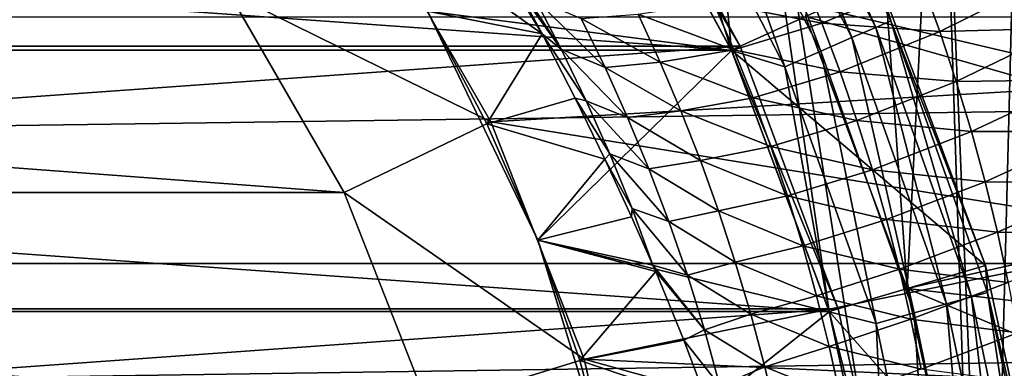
# Model space of a CAD drawing. Header units: metres. Extents: x -109 to 109, y -67 to 73.
# Tile 143 of 253: x 6.55 to 12.59, y 3.03 to 5.17. Entities that reach past the tile are written whole.
import ezdxf

# ---------------------------------------------------------------- set-up
doc = ezdxf.new("R2010")
doc.units = ezdxf.units.M
doc.layers.add('solid_508035_K244200000C76', color=7, linetype='CONTINUOUS')

msp = doc.modelspace()

# ---------------------------------------------------------------- linework, layer by layer
at = {"layer": 'solid_508035_K244200000C76'}
for points in [[(10.206499, 12.321825, -31.5), (10.095026, 6.487712, -31.5), (10.915588, 4.984969, -31.5)], [(10.206499, 12.321825, -31.5), (10.915588, 4.984969, -31.5), (11.513919, 3.380772, -31.5)], [(10.206499, 12.321825, -31.5), (11.513919, 3.380772, -31.5), (11.877852, 1.707801, -31.5)], [(15.774263, -2.678175, -31.5), (10.206499, 12.321825, -31.5), (11.877852, 1.707801, -31.5)], [(15.774263, -2.678175, -31.5), (15.774263, 2.678175, -31.5), (10.206499, 12.321825, -31.5)], [(10.206499, 12.321825, -38.5), (10.206499, 12.321825, -31.5), (15.774263, 2.678175, -31.5)], [(10.206499, 12.321825, -38.5), (15.774263, 2.678175, -31.5), (15.774263, 2.678175, -38.5)], [(10.206499, 12.321825, -38.5), (15.774263, 2.678175, -38.5), (11.591421, 11.029006, -38.5)], [(11.591421, 11.029006, -38.5), (15.774263, 2.678175, -38.5), (12.813787, 9.581591, -38.5)], [(11.656568, 8.227926, -56.5), (11.370358, 5.192785, -56.5), (11.993653, 3.521697, -56.5)], [(12.190717, 7.413548, -56.5), (11.656568, 8.227926, -56.5), (11.993653, 3.521697, -56.5)], [(12.190717, 7.413548, -56.5), (11.993653, 3.521697, -56.5), (12.372767, 1.778946, -56.5)], [(12.190717, 7.413548, -56.5), (12.372767, 1.778946, -56.5), (12.5, 0, -56.5)], [(12.668362, 6.564063, -56.5), (12.190717, 7.413548, -56.5), (12.5, 0, -56.5)], [(10.99287, 6.684912, -22.499773), (11.800744, 5.125786, -22.499773), (11.078339, 6.736887, -22.74118)], [(11.078339, 6.736887, -22.74118), (11.892493, 5.165639, -22.74118), (11.825217, 5.400393, -23)], [(11.800744, 5.125786, -22.499773), (11.892493, 5.165639, -22.74118), (11.078339, 6.736887, -22.74118)], [(10.856882, 6.602216, -22.292522), (11.654762, 5.062377, -22.292522), (10.99287, 6.684912, -22.499773)], [(11.654762, 5.062377, -22.292522), (11.800744, 5.125786, -22.499773), (10.99287, 6.684912, -22.499773)], [(10.679661, 6.494446, -22.133583), (11.464518, 4.979743, -22.133583), (10.856882, 6.602216, -22.292522)], [(11.464518, 4.979743, -22.133583), (11.654762, 5.062377, -22.292522), (10.856882, 6.602216, -22.292522)], [(12.668362, -6.564063, -56.5), (12.668362, 6.564063, -56.5), (12.5, 0, -56.5)], [(10.144175, 6.519439, -43.5), (-10.144175, 6.519439, -43.5), (-10.968742, 5.009404, -43.5)], [(10.968742, 5.009404, -43.5), (10.144175, 6.519439, -43.5), (-10.968742, 5.009404, -43.5)], [(-10.915624, 4.984891, -38.5), (-10.095101, 6.487589, -38.5), (10.915624, 4.984891, -38.5)], [(-10.095101, 6.487589, -38.5), (10.095101, 6.487588, -38.5), (10.915624, 4.984891, -38.5)], [(10.916103, 4.983839, -22), (10.09566, 6.486725, -22), (9.049952, 5.22502, -22)], [(10.095026, 6.487712, -31.5), (10.095042, 6.487688, -28.5), (10.915551, 4.985044, -28.5)], [(10.915588, 4.984969, -31.5), (10.095026, 6.487712, -31.5), (10.915551, 4.985044, -28.5)], [(10.915551, 4.985044, -28.5), (10.095042, 6.487688, -28.5), (11.825175, 5.400482, -28.5)], [(10.144256, 6.519317, -38.441498), (10.968798, 5.009282, -38.441498), (10.095101, 6.487588, -38.5)], [(10.968798, 5.009282, -38.441498), (10.915624, 4.984891, -38.5), (10.095101, 6.487588, -38.5)], [(10.473309, 6.36896, -22.033804), (10.09566, 6.486725, -22), (10.916103, 4.983839, -22)], [(10.968742, 5.009404, -43.5), (10.144256, 6.519317, -38.441498), (10.144175, 6.519439, -43.5)], [(10.968742, 5.009404, -43.5), (10.968798, 5.009282, -38.441498), (10.144256, 6.519317, -38.441498)], [(10.473309, 6.36896, -22.033804), (11.242999, 4.883524, -22.033804), (10.679661, 6.494446, -22.133583)], [(11.242999, 4.883524, -22.033804), (11.464518, 4.979743, -22.133583), (10.679661, 6.494446, -22.133583)], [(8.63418, 5.886717, -19.5), (8.973492, 6.36211, -19.182457), (9.753461, 5.086257, -19.182457)], [(9.600295, 5.369761, -18.89922), (9.753461, 5.086257, -19.182457), (8.973492, 6.36211, -19.182457)], [(10.473309, 6.36896, -22.033804), (10.916103, 4.983839, -22), (11.242999, 4.883524, -22.033804)], [(7.830637, 5.338928, -71.5), (8.656859, 5.90227, -70.5), (9.439866, 4.54609, -70.5)], [(9.049883, 5.225144, -19.5), (8.63418, 5.886717, -19.5), (9.753461, 5.086257, -19.182457)], [(8.656816, 5.90233, -61.5), (13.086666, 5.684504, -61.5), (13.444166, 4.777946, -61.5)], [(9.439854, 4.546121, -61.5), (8.656816, 5.90233, -61.5), (13.444166, 4.777946, -61.5)], [(8.656859, 5.90227, -70.5), (8.656816, 5.90233, -61.5), (9.439854, 4.546121, -61.5)], [(9.439866, 4.54609, -70.5), (8.656859, 5.90227, -70.5), (9.439854, 4.546121, -61.5)], [(9.871383, 4.992631, -17.984734), (9.600295, 5.369761, -18.89922), (9.433555, 5.657565, -18.590088)], [(9.710562, 5.300395, -17.655733), (9.871383, 4.992631, -17.984734), (9.433555, 5.657565, -18.590088)], [(10.805159, 5.278111, -14.160167), (11.349696, 5.44446, -13.050656), (11.46966, 5.150396, -13.380485)], [(11.46966, 5.150396, -13.380485), (11.349696, 5.44446, -13.050656), (12.083347, 5.403327, -12.325707)], [(10.915551, 4.985044, -28.5), (11.825175, 5.400482, -28.5), (12.473424, 3.662457, -28.5)], [(11.46966, 5.150396, -13.380485), (12.083347, 5.403327, -12.325707), (12.193339, 5.099344, -12.644793)], [(12.47341, 3.662521, -23), (12.473424, 3.662457, -28.5), (11.825175, 5.400482, -28.5)], [(11.825217, 5.400393, -23), (12.47341, 3.662521, -23), (11.825175, 5.400482, -28.5)], [(11.892493, 5.165639, -22.74118), (12.47341, 3.662521, -23), (11.825217, 5.400393, -23)], [(12.193339, 5.099344, -12.644793), (12.083347, 5.403327, -12.325707), (12.867863, 5.436328, -11.657123)], [(12.193339, 5.099344, -12.644793), (12.867863, 5.436328, -11.657123), (12.970739, 5.12044, -11.96586)], [(-8.538902, 4.112203, -71.5), (-7.830638, 5.338926, -71.5), (8.538902, 4.112204, -71.5)], [(-7.830638, 5.338926, -71.5), (7.830637, 5.338928, -71.5), (8.538902, 4.112204, -71.5)], [(7.830637, 5.338928, -71.5), (9.439866, 4.54609, -70.5), (8.538902, 4.112204, -71.5)], [(9.871383, 4.992631, -17.984734), (9.753461, 5.086257, -19.182457), (9.600295, 5.369761, -18.89922)], [(10.139575, 4.879655, -16.84639), (9.871383, 4.992631, -17.984734), (9.710562, 5.300395, -17.655733)], [(10.139575, 4.879655, -16.84639), (9.710562, 5.300395, -17.655733), (9.993134, 5.180033, -16.515707)], [(10.930499, 4.987229, -14.490438), (10.342344, 5.206107, -15.304262), (10.805159, 5.278111, -14.160167)], [(10.930499, 4.987229, -14.490438), (10.805159, 5.278111, -14.160167), (11.46966, 5.150396, -13.380485)], [(9.415241, 4.533844, -19.5), (9.049883, 5.225144, -19.5), (9.753461, 5.086257, -19.182457)], [(9.049952, 5.22502, -22), (9.049883, 5.225144, -19.5), (9.415241, 4.533844, -19.5)], [(9.049952, 5.22502, -22), (9.415241, 4.533844, -19.5), (9.727553, 3.81801, -19.5)], [(9.727635, 3.817801, -22), (9.049952, 5.22502, -22), (9.727553, 3.81801, -19.5)], [(10.916103, 4.983839, -22), (9.049952, 5.22502, -22), (9.727635, 3.817801, -22)], [(9.993134, 5.180033, -16.515707), (10.342344, 5.206107, -15.304262), (10.477405, 4.91268, -15.636472)], [(10.930499, 4.987229, -14.490438), (10.477405, 4.91268, -15.636472), (10.342344, 5.206107, -15.304262)], [(54.161694, 5.188349, 10.263091), (-54.161694, 5.188349, 10.263091), (-54.161694, 3.674949, 10.897007)], [(54.161694, 3.674949, 10.897007), (54.161694, 5.188349, 10.263091), (-54.161694, 3.674949, 10.897007)], [(10.139575, 4.879655, -16.84639), (9.993134, 5.180033, -16.515707), (10.477405, 4.91268, -15.636472)], [(10.930499, 4.987229, -14.490438), (11.46966, 5.150396, -13.380485), (11.581494, 4.853198, -13.699066)], [(11.370358, 5.192785, -53.5), (14.605085, 5.190521, -53.5), (14.92524, 4.181788, -53.5)], [(11.993653, 3.521697, -53.5), (11.370358, 5.192785, -53.5), (14.92524, 4.181788, -53.5)], [(11.370358, 5.192785, -56.5), (11.370358, 5.192785, -53.5), (11.993653, 3.521697, -53.5)], [(11.993653, 3.521697, -56.5), (11.370358, 5.192785, -56.5), (11.993653, 3.521697, -53.5)], [(11.581494, 4.853198, -13.699066), (11.46966, 5.150396, -13.380485), (12.193339, 5.099344, -12.644793)], [(11.800744, 5.125786, -22.499773), (12.388792, 3.471177, -22.499773), (11.892493, 5.165639, -22.74118)], [(11.892493, 5.165639, -22.74118), (12.485114, 3.498165, -22.74118), (12.47341, 3.662521, -23)], [(12.388792, 3.471177, -22.499773), (12.485114, 3.498165, -22.74118), (11.892493, 5.165639, -22.74118)], [(9.415241, 4.533844, -19.5), (9.753461, 5.086257, -19.182457), (9.956689, 4.690629, -19.178846)], [(10.024617, 4.675321, -18.29995), (9.956689, 4.690629, -19.178846), (9.753461, 5.086257, -19.182457)], [(9.871383, 4.992631, -17.984734), (10.024617, 4.675321, -18.29995), (9.753461, 5.086257, -19.182457)], [(11.581494, 4.853198, -13.699066), (12.193339, 5.099344, -12.644793), (12.294685, 4.793333, -12.952424)], [(11.654762, 5.062377, -22.292522), (12.235537, 3.428236, -22.292522), (11.800744, 5.125786, -22.499773)], [(12.235537, 3.428236, -22.292522), (12.388792, 3.471177, -22.499773), (11.800744, 5.125786, -22.499773)], [(12.294685, 4.793333, -12.952424), (12.193339, 5.099344, -12.644793), (12.970739, 5.12044, -11.96586)], [(12.294685, 4.793333, -12.952424), (12.970739, 5.12044, -11.96586), (13.064464, 4.803422, -12.262974)], [(11.464518, 4.979743, -22.133583), (12.035811, 3.372276, -22.133583), (11.654762, 5.062377, -22.292522)], [(12.035811, 3.372276, -22.133583), (12.235537, 3.428236, -22.292522), (11.654762, 5.062377, -22.292522)], [(10.968742, 5.009404, -43.5), (-10.968742, 5.009404, -43.5), (-11.570034, 3.397323, -43.5)], [(11.570034, 3.397323, -43.5), (10.968742, 5.009404, -43.5), (-11.570034, 3.397323, -43.5)], [(-11.513947, 3.380672, -38.5), (-10.915624, 4.984891, -38.5), (11.513947, 3.380672, -38.5)], [(-10.915624, 4.984891, -38.5), (10.915624, 4.984891, -38.5), (11.513947, 3.380672, -38.5)], [(11.514338, 3.379349, -22), (10.916103, 4.983839, -22), (9.727635, 3.817801, -22)], [(10.278389, 4.571746, -17.163578), (10.024617, 4.675321, -18.29995), (9.871383, 4.992631, -17.984734)], [(10.278389, 4.571746, -17.163578), (9.871383, 4.992631, -17.984734), (10.139575, 4.879655, -16.84639)], [(11.048075, 4.692144, -14.808845), (10.477405, 4.91268, -15.636472), (10.930499, 4.987229, -14.490438)], [(11.51394, 3.380698, -28.5), (10.915551, 4.985044, -28.5), (12.473424, 3.662457, -28.5)], [(10.915588, 4.984969, -31.5), (10.915551, 4.985044, -28.5), (11.51394, 3.380698, -28.5)], [(11.513919, 3.380772, -31.5), (10.915588, 4.984969, -31.5), (11.51394, 3.380698, -28.5)], [(10.968798, 5.009282, -38.441498), (11.570046, 3.397272, -38.441498), (10.915624, 4.984891, -38.5)], [(11.570046, 3.397272, -38.441498), (11.513947, 3.380672, -38.5), (10.915624, 4.984891, -38.5)], [(11.242999, 4.883524, -22.033804), (10.916103, 4.983839, -22), (11.514338, 3.379349, -22)], [(11.048075, 4.692144, -14.808845), (10.930499, 4.987229, -14.490438), (11.581494, 4.853198, -13.699066)], [(11.570034, 3.397323, -43.5), (10.968798, 5.009282, -38.441498), (10.968742, 5.009404, -43.5)], [(11.570034, 3.397323, -43.5), (11.570046, 3.397272, -38.441498), (10.968798, 5.009282, -38.441498)], [(11.242999, 4.883524, -22.033804), (11.803255, 3.307117, -22.033804), (11.464518, 4.979743, -22.133583)], [(11.803255, 3.307117, -22.033804), (12.035811, 3.372276, -22.133583), (11.464518, 4.979743, -22.133583)], [(10.139575, 4.879655, -16.84639), (10.477405, 4.91268, -15.636472), (10.604826, 4.613564, -15.956023)], [(11.048075, 4.692144, -14.808845), (10.604826, 4.613564, -15.956023), (10.477405, 4.91268, -15.636472)], [(10.278389, 4.571746, -17.163578), (10.139575, 4.879655, -16.84639), (10.604826, 4.613564, -15.956023)], [(11.048075, 4.692144, -14.808845), (11.581494, 4.853198, -13.699066), (11.685118, 4.553218, -14.005594)], [(11.242999, 4.883524, -22.033804), (11.514338, 3.379349, -22), (11.803255, 3.307117, -22.033804)], [(11.685118, 4.553218, -14.005594), (11.581494, 4.853198, -13.699066), (12.294685, 4.793333, -12.952424)], [(9.439854, 4.546121, -61.5), (13.444166, 4.777946, -61.5), (13.738832, 3.849535, -61.5)], [(11.685118, 4.553218, -14.005594), (12.294685, 4.793333, -12.952424), (12.387356, 4.485744, -13.247836)], [(12.387356, 4.485744, -13.247836), (12.294685, 4.793333, -12.952424), (13.064464, 4.803422, -12.262974)], [(12.387356, 4.485744, -13.247836), (13.064464, 4.803422, -12.262974), (13.149049, 4.485816, -12.547736)], [(9.415241, 4.533844, -19.5), (9.956689, 4.690629, -19.178846), (10.138348, 4.315592, -19.171696)], [(10.169705, 4.348496, -18.600054), (10.138348, 4.315592, -19.171696), (9.956689, 4.690629, -19.178846)], [(10.024617, 4.675321, -18.29995), (10.169705, 4.348496, -18.600054), (9.956689, 4.690629, -19.178846)], [(10.409221, 4.256392, -17.466099), (10.169705, 4.348496, -18.600054), (10.024617, 4.675321, -18.29995)], [(10.409221, 4.256392, -17.466099), (10.024617, 4.675321, -18.29995), (10.278389, 4.571746, -17.163578)], [(11.157704, 4.393159, -15.114468), (10.604826, 4.613564, -15.956023), (11.048075, 4.692144, -14.808845)], [(11.157704, 4.393159, -15.114468), (11.048075, 4.692144, -14.808845), (11.685118, 4.553218, -14.005594)], [(10.278389, 4.571746, -17.163578), (10.604826, 4.613564, -15.956023), (10.724373, 4.308939, -16.261879)], [(11.157704, 4.393159, -15.114468), (10.724373, 4.308939, -16.261879), (10.604826, 4.613564, -15.956023)], [(8.538902, 4.112204, -71.5), (9.439866, 4.54609, -70.5), (10.012017, 3.088288, -70.5)], [(9.727553, 3.81801, -19.5), (9.415241, 4.533844, -19.5), (10.138348, 4.315592, -19.171696)], [(10.012003, 3.08834, -61.5), (9.439854, 4.546121, -61.5), (13.738832, 3.849535, -61.5)], [(9.439866, 4.54609, -70.5), (9.439854, 4.546121, -61.5), (10.012003, 3.08834, -61.5)], [(10.012017, 3.088288, -70.5), (9.439866, 4.54609, -70.5), (10.012003, 3.08834, -61.5)], [(10.409221, 4.256392, -17.466099), (10.278389, 4.571746, -17.163578), (10.724373, 4.308939, -16.261879)], [(11.157704, 4.393159, -15.114468), (11.685118, 4.553218, -14.005594), (11.780433, 4.250873, -14.299208)], [(11.780433, 4.250873, -14.299208), (11.685118, 4.553218, -14.005594), (12.387356, 4.485744, -13.247836)], [(11.780433, 4.250873, -14.299208), (12.387356, 4.485744, -13.247836), (12.471329, 4.177094, -13.530227)], [(12.471329, 4.177094, -13.530227), (12.387356, 4.485744, -13.247836), (13.149049, 4.485816, -12.547736)], [(12.471329, 4.177094, -13.530227), (13.149049, 4.485816, -12.547736), (13.224536, 4.16822, -12.819404)], [(11.259272, 4.090574, -15.40634), (10.724373, 4.308939, -16.261879), (11.157704, 4.393159, -15.114468)], [(11.259272, 4.090574, -15.40634), (11.157704, 4.393159, -15.114468), (11.780433, 4.250873, -14.299208)], [(9.727553, 3.81801, -19.5), (10.138348, 4.315592, -19.171696), (10.302722, 3.961419, -19.160479)], [(10.169705, 4.348496, -18.600054), (10.306059, 4.012229, -18.883627), (10.138348, 4.315592, -19.171696)], [(10.306059, 4.012229, -18.883627), (10.302722, 3.961419, -19.160479), (10.138348, 4.315592, -19.171696)], [(10.531646, 3.933785, -17.752625), (10.306059, 4.012229, -18.883627), (10.169705, 4.348496, -18.600054)], [(10.531646, 3.933785, -17.752625), (10.169705, 4.348496, -18.600054), (10.409221, 4.256392, -17.466099)], [(10.409221, 4.256392, -17.466099), (10.724373, 4.308939, -16.261879), (10.835828, 3.999031, -16.552927)], [(11.259272, 4.090574, -15.40634), (10.835828, 3.999031, -16.552927), (10.724373, 4.308939, -16.261879)], [(10.531646, 3.933785, -17.752625), (10.409221, 4.256392, -17.466099), (10.835828, 3.999031, -16.552927)], [(11.259272, 4.090574, -15.40634), (11.780433, 4.250873, -14.299208), (11.867427, 3.94657, -14.579003)], [(11.867427, 3.94657, -14.579003), (11.780433, 4.250873, -14.299208), (12.471329, 4.177094, -13.530227)], [(11.867427, 3.94657, -14.579003), (12.471329, 4.177094, -13.530227), (12.546683, 3.867884, -13.798747)], [(11.993653, 3.521697, -53.5), (14.92524, 4.181788, -53.5), (15.175836, 3.153414, -53.5)], [(12.546683, 3.867884, -13.798747), (12.471329, 4.177094, -13.530227), (13.224536, 4.16822, -12.819404)], [(12.546683, 3.867884, -13.798747), (13.224536, 4.16822, -12.819404), (13.291081, 3.851217, -13.077175)], [(-9.056448, 2.793539, -71.5), (-8.538902, 4.112203, -71.5), (9.056448, 2.79354, -71.5)], [(-8.538902, 4.112203, -71.5), (8.538902, 4.112204, -71.5), (9.056448, 2.79354, -71.5)], [(8.538902, 4.112204, -71.5), (10.012017, 3.088288, -70.5), (9.056448, 2.79354, -71.5)], [(11.352691, 3.78474, -15.683429), (10.835828, 3.999031, -16.552927), (11.259272, 4.090574, -15.40634)], [(11.352691, 3.78474, -15.683429), (11.259272, 4.090574, -15.40634), (11.867427, 3.94657, -14.579003)], [(10.306059, 4.012229, -18.883627), (10.433557, 3.665964, -19.148474), (10.302722, 3.961419, -19.160479)], [(10.645267, 3.604112, -18.021793), (10.433557, 3.665964, -19.148474), (10.306059, 4.012229, -18.883627)], [(10.645267, 3.604112, -18.021793), (10.306059, 4.012229, -18.883627), (10.531646, 3.933785, -17.752625)], [(10.531646, 3.933785, -17.752625), (10.835828, 3.999031, -16.552927), (10.938938, 3.68415, -16.827938)], [(11.352691, 3.78474, -15.683429), (10.938938, 3.68415, -16.827938), (10.835828, 3.999031, -16.552927)], [(9.727553, 3.81801, -19.5), (10.302722, 3.961419, -19.160479), (10.433557, 3.665964, -19.148474)], [(10.645267, 3.604112, -18.021793), (10.531646, 3.933785, -17.752625), (10.938938, 3.68415, -16.827938)], [(11.352691, 3.78474, -15.683429), (11.867427, 3.94657, -14.579003), (11.94613, 3.640773, -14.844022)], [(11.94613, 3.640773, -14.844022), (11.867427, 3.94657, -14.579003), (12.546683, 3.867884, -13.798747)], [(11.94613, 3.640773, -14.844022), (12.546683, 3.867884, -13.798747), (12.613547, 3.558678, -14.05251)], [(12.613547, 3.558678, -14.05251), (12.546683, 3.867884, -13.798747), (13.291081, 3.851217, -13.077175)], [(9.727553, 3.81801, -19.5), (10.433557, 3.665964, -19.148474), (10.450665, 3.625882, -19.146776)], [(9.985736, 3.080191, -19.5), (9.727553, 3.81801, -19.5), (10.450665, 3.625882, -19.146776)], [(9.727635, 3.817801, -22), (9.727553, 3.81801, -19.5), (9.985736, 3.080191, -19.5)], [(10.187997, 2.325332, -22), (9.727635, 3.817801, -22), (9.985736, 3.080191, -19.5)], [(11.514338, 3.379349, -22), (9.727635, 3.817801, -22), (10.187997, 2.325332, -22)], [(10.012003, 3.08834, -61.5), (13.738832, 3.849535, -61.5), (13.96955, 2.902764, -61.5)], [(11.43787, 3.476076, -15.944627), (10.938938, 3.68415, -16.827938), (11.352691, 3.78474, -15.683429)], [(11.43787, 3.476076, -15.944627), (11.352691, 3.78474, -15.683429), (11.94613, 3.640773, -14.844022)], [(54.161694, 3.674949, 10.897007), (-54.161694, 3.674949, 10.897007), (-54.161694, 2.086737, 11.309091)], [(54.161694, 2.086737, 11.309091), (54.161694, 3.674949, 10.897007), (-54.161694, 2.086737, 11.309091)], [(9.985736, 3.080191, -19.5), (10.450665, 3.625882, -19.146776), (10.623816, 3.205368, -19.126547)], [(10.749696, 3.267621, -18.272167), (10.433557, 3.665964, -19.148474), (10.645267, 3.604112, -18.021793)], [(10.450665, 3.625882, -19.146776), (10.433557, 3.665964, -19.148474), (10.749696, 3.267621, -18.272167)], [(10.623816, 3.205368, -19.126547), (10.450665, 3.625882, -19.146776), (10.749696, 3.267621, -18.272167)], [(10.645267, 3.604112, -18.021793), (10.938938, 3.68415, -16.827938), (11.033502, 3.364597, -17.085657)], [(11.43787, 3.476076, -15.944627), (11.033502, 3.364597, -17.085657), (10.938938, 3.68415, -16.827938)], [(11.43787, 3.476076, -15.944627), (11.94613, 3.640773, -14.844022), (12.016593, 3.333997, -15.093264)], [(11.51394, 3.380698, -28.5), (12.473424, 3.662457, -28.5), (12.867678, 1.850096, -28.5)], [(12.016593, 3.333997, -15.093264), (11.94613, 3.640773, -14.844022), (12.613547, 3.558678, -14.05251)], [(12.47341, 3.662521, -23), (12.867679, 1.850092, -23), (12.473424, 3.662457, -28.5)], [(12.485114, 3.498165, -22.74118), (12.867679, 1.850092, -23), (12.47341, 3.662521, -23)], [(12.867679, 1.850092, -23), (12.867678, 1.850096, -28.5), (12.473424, 3.662457, -28.5)], [(10.749696, 3.267621, -18.272167), (10.645267, 3.604112, -18.021793), (11.033502, 3.364597, -17.085657)], [(11.993653, 3.521697, -53.5), (15.175836, 3.153414, -53.5), (15.355645, 2.110504, -53.5)], [(12.372767, 1.778946, -53.5), (11.993653, 3.521697, -53.5), (15.355645, 2.110504, -53.5)], [(11.993653, 3.521697, -56.5), (11.993653, 3.521697, -53.5), (12.372767, 1.778946, -53.5)], [(12.372767, 1.778946, -56.5), (11.993653, 3.521697, -56.5), (12.372767, 1.778946, -53.5)], [(12.016593, 3.333997, -15.093264), (12.613547, 3.558678, -14.05251), (12.672097, 3.250079, -14.290617)], [(11.514792, 3.164974, -16.188801), (11.033502, 3.364597, -17.085657), (11.43787, 3.476076, -15.944627)], [(11.514792, 3.164974, -16.188801), (11.43787, 3.476076, -15.944627), (12.016593, 3.333997, -15.093264)], [(12.235537, 3.428236, -22.292522), (12.588386, 1.730234, -22.292522), (12.388792, 3.471177, -22.499773)], [(12.388792, 3.471177, -22.499773), (12.74606, 1.751906, -22.499773), (12.485114, 3.498165, -22.74118)], [(12.588386, 1.730234, -22.292522), (12.74606, 1.751906, -22.499773), (12.388792, 3.471177, -22.499773)], [(12.485114, 3.498165, -22.74118), (12.84516, 1.765527, -22.74118), (12.867679, 1.850092, -23)], [(12.74606, 1.751906, -22.499773), (12.84516, 1.765527, -22.74118), (12.485114, 3.498165, -22.74118)], [(11.570034, 3.397323, -43.5), (-11.570034, 3.397323, -43.5), (-11.935762, 1.716109, -43.5)], [(11.935762, 1.716109, -43.5), (11.570034, 3.397323, -43.5), (-11.935762, 1.716109, -43.5)], [(11.570046, 3.397272, -38.441498), (11.935761, 1.716103, -38.441498), (11.513947, 3.380672, -38.5)], [(11.935762, 1.716109, -43.5), (11.570046, 3.397272, -38.441498), (11.570034, 3.397323, -43.5)], [(11.935762, 1.716109, -43.5), (11.935761, 1.716103, -38.441498), (11.570046, 3.397272, -38.441498)], [(12.035811, 3.372276, -22.133583), (12.3829, 1.70199, -22.133583), (12.235537, 3.428236, -22.292522)], [(12.3829, 1.70199, -22.133583), (12.588386, 1.730234, -22.292522), (12.235537, 3.428236, -22.292522)], [(-11.877864, 1.707728, -38.5), (-11.513947, 3.380672, -38.5), (11.877864, 1.707728, -38.5)], [(-11.513947, 3.380672, -38.5), (11.513947, 3.380672, -38.5), (11.877864, 1.707728, -38.5)], [(11.878071, 1.706255, -22), (11.514338, 3.379349, -22), (10.187997, 2.325332, -22)], [(10.749696, 3.267621, -18.272167), (11.033502, 3.364597, -17.085657), (11.119349, 3.040708, -17.324766)], [(11.514792, 3.164974, -16.188801), (11.119349, 3.040708, -17.324766), (11.033502, 3.364597, -17.085657)], [(11.513919, 3.380772, -31.5), (11.51394, 3.380698, -28.5), (11.877857, 1.707776, -28.5)], [(11.877852, 1.707801, -31.5), (11.513919, 3.380772, -31.5), (11.877857, 1.707776, -28.5)], [(11.877857, 1.707776, -28.5), (11.51394, 3.380698, -28.5), (12.867678, 1.850096, -28.5)], [(11.935761, 1.716103, -38.441498), (11.877864, 1.707728, -38.5), (11.513947, 3.380672, -38.5)], [(11.803255, 3.307117, -22.033804), (11.514338, 3.379349, -22), (11.878071, 1.706255, -22)], [(11.514792, 3.164974, -16.188801), (12.016593, 3.333997, -15.093264), (12.078961, 3.026721, -15.3257)], [(11.803255, 3.307117, -22.033804), (12.143638, 1.669105, -22.033804), (12.035811, 3.372276, -22.133583)], [(12.078961, 3.026721, -15.3257), (12.016593, 3.333997, -15.093264), (12.672097, 3.250079, -14.290617)], [(12.143638, 1.669105, -22.033804), (12.3829, 1.70199, -22.133583), (12.035811, 3.372276, -22.133583)], [(10.623816, 3.205368, -19.126547), (10.749696, 3.267621, -18.272167), (10.844515, 2.924654, -18.502222)], [(10.844515, 2.924654, -18.502222), (10.749696, 3.267621, -18.272167), (11.119349, 3.040708, -17.324766)], [(11.803255, 3.307117, -22.033804), (11.878071, 1.706255, -22), (12.143638, 1.669105, -22.033804)], [(9.985736, 3.080191, -19.5), (10.623816, 3.205368, -19.126547), (10.771185, 2.814235, -19.105808)], [(10.771185, 2.814235, -19.105808), (10.623816, 3.205368, -19.126547), (10.844515, 2.924654, -18.502222)], [(12.078961, 3.026721, -15.3257), (12.672097, 3.250079, -14.290617), (12.72262, 2.942638, -14.512134)], [(11.583498, 2.851848, -16.414774), (11.119349, 3.040708, -17.324766), (11.514792, 3.164974, -16.188801)], [(11.583498, 2.851848, -16.414774), (11.514792, 3.164974, -16.188801), (12.078961, 3.026721, -15.3257)], [(9.056448, 2.79354, -71.5), (10.012017, 3.088288, -70.5), (10.360485, 1.561521, -70.5)], [(10.012003, 3.08834, -61.5), (13.96955, 2.902764, -61.5), (14.135049, 1.942879, -61.5)], [(10.360475, 1.561601, -61.5), (10.012003, 3.08834, -61.5), (14.135049, 1.942879, -61.5)], [(10.012017, 3.088288, -70.5), (10.012003, 3.08834, -61.5), (10.360475, 1.561601, -61.5)], [(10.360485, 1.561521, -70.5), (10.012017, 3.088288, -70.5), (10.360475, 1.561601, -61.5)], [(10.18805, 2.325111, -19.5), (9.985736, 3.080191, -19.5), (10.771185, 2.814235, -19.105808)], [(10.187997, 2.325332, -22), (9.985736, 3.080191, -19.5), (10.18805, 2.325111, -19.5)], [(10.844515, 2.924654, -18.502222), (11.119349, 3.040708, -17.324766), (11.196321, 2.712873, -17.543894)], [(11.583498, 2.851848, -16.414774), (11.196321, 2.712873, -17.543894), (11.119349, 3.040708, -17.324766)]]:
    msp.add_3dface(points, dxfattribs=at)

doc.saveas('drawing.dxf')
